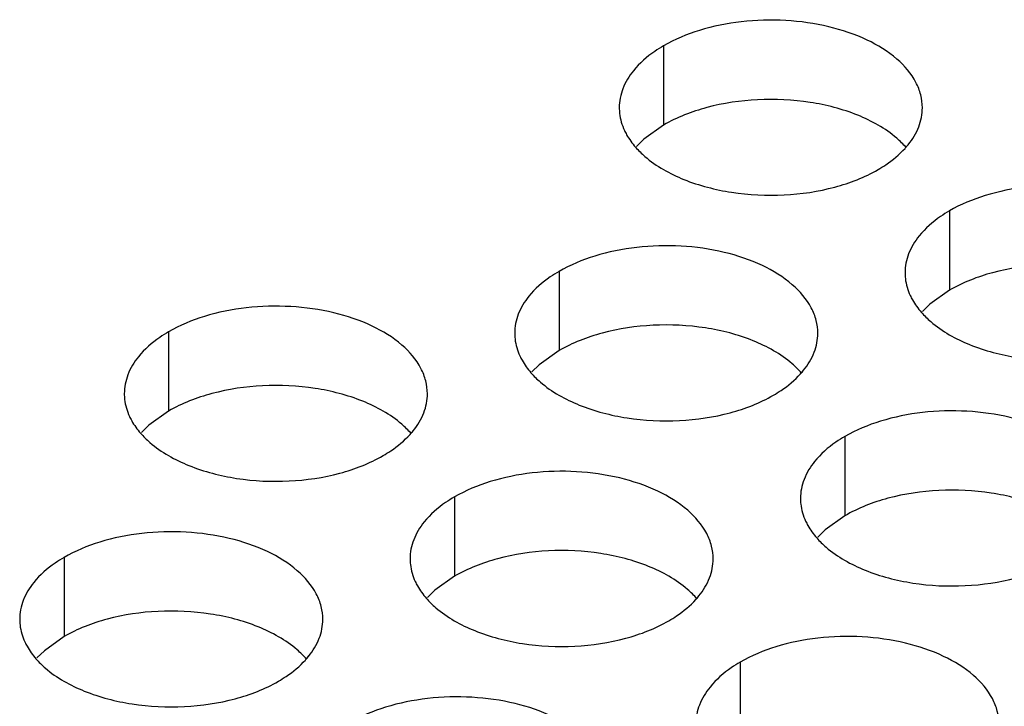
# Model space of a CAD drawing. Header units: inches. Extents: x 0 to 34, y 0 to 22.
# Tile 45 of 164: x 16.021 to 16.183, y 19.379 to 19.492. Entities that reach past the tile are written whole.
import ezdxf

# ---------------------------------------------------------------- set-up
doc = ezdxf.new("R2010")
doc.units = ezdxf.units.IN
doc.header["$LTSCALE"] = 1.87
doc.header["$MEASUREMENT"] = 0
doc.layers.add('02___PRT_ALL_AXES', color=7, linetype='CONTINUOUS')

msp = doc.modelspace()

# ---------------------------------------------------------------- linework, layer by layer
at = {"layer": '02___PRT_ALL_AXES', "color": 7, "linetype": 'CONTINUOUS'}
for p, q in [((16.12699, 19.48816), (16.12699, 19.47509)), ((16.12699, 19.47509), (16.12374, 19.47278)), ((16.12374, 19.47278), (16.12253, 19.47158)), ((16.17413, 19.46094), (16.17413, 19.44787)), ((16.10974, 19.45097), (16.10974, 19.43791)), ((16.17413, 19.44787), (16.17088, 19.44556)), ((16.17088, 19.44556), (16.16967, 19.44437)), ((16.04534, 19.44101), (16.04534, 19.42795)), ((16.10974, 19.43791), (16.10648, 19.43559)), ((16.10648, 19.43559), (16.10527, 19.4344)), ((16.04534, 19.42795), (16.04209, 19.42563)), ((16.04209, 19.42563), (16.04088, 19.42444)), ((16.15688, 19.42376), (16.15688, 19.41069)), ((16.09248, 19.41379), (16.09248, 19.40073)), ((16.15688, 19.41069), (16.15363, 19.40838)), ((16.15363, 19.40838), (16.15241, 19.40719)), ((16.02809, 19.40383), (16.02809, 19.39077)), ((16.09248, 19.40073), (16.08923, 19.39841)), ((16.08923, 19.39841), (16.08802, 19.39722)), ((16.02809, 19.39077), (16.02484, 19.38845)), ((16.02484, 19.38845), (16.02362, 19.38726)), ((16.13962, 19.38658), (16.13962, 19.37351))]:
    msp.add_line(p, q, dxfattribs=at)
at = {"layer": '02___PRT_ALL_AXES', "color": 3, "linetype": 'CONTINUOUS'}
for centre in [(16.15673, 19.48043), (16.13948, 19.44325), (16.07508, 19.43328), (16.12222, 19.40606), (16.05783, 19.3961)]:
    msp.add_arc(centre, 0.01363, 317.6963, 321.0163, dxfattribs=at)
for points, knots in [([(16.16967, 19.47794), (16.16967, 19.47865), (16.16948, 19.48011), (16.16833, 19.48302), (16.16541, 19.48638), (16.16039, 19.48943), (16.15412, 19.49153), (16.14709, 19.49252), (16.13987, 19.49232), (16.13304, 19.49095), (16.12884, 19.48922), (16.12699, 19.48816)], [0, 0, 0, 0, 0.042883, 0.087524, 0.186914, 0.304219, 0.43794, 0.582356, 0.729558, 0.871282, 1, 1, 1, 1]), ([(16.12699, 19.48816), (16.12649, 19.48787), (16.12467, 19.48672), (16.12301, 19.48528), (16.12201, 19.48405)], [0, 0, 0, 0, 0.268123, 1, 1, 1, 1]), ([(16.12201, 19.48405), (16.12129, 19.48316), (16.12012, 19.48124), (16.11967, 19.47902), (16.11967, 19.47796)], [0, 0, 0, 0, 0.520681, 1, 1, 1, 1]), ([(16.11967, 19.47796), (16.11967, 19.47764), (16.11974, 19.47636), (16.12011, 19.47509), (16.12052, 19.47421)], [0, 0, 0, 0, 0.245663, 1, 1, 1, 1]), ([(16.16733, 19.47185), (16.16805, 19.47274), (16.16923, 19.47466), (16.16967, 19.47688), (16.16967, 19.47794)], [0, 0, 0, 0, 0.520681, 1, 1, 1, 1]), ([(16.12052, 19.47421), (16.12064, 19.47397), (16.12114, 19.47298), (16.1218, 19.47208), (16.12236, 19.47144)], [0, 0, 0, 0, 0.240409, 1, 1, 1, 1]), ([(16.12236, 19.47144), (16.12283, 19.4709), (16.12514, 19.46864), (16.12803, 19.46706), (16.13033, 19.46612)], [0, 0, 0, 0, 0.226307, 1, 1, 1, 1]), ([(16.16235, 19.46774), (16.16278, 19.46799), (16.16439, 19.46899), (16.16588, 19.47022), (16.16681, 19.47125)], [0, 0, 0, 0, 0.265362, 1, 1, 1, 1]), ([(16.13033, 19.46612), (16.13285, 19.46511), (16.13833, 19.4637), (16.14681, 19.46329), (16.15504, 19.46451), (16.16013, 19.46646), (16.16235, 19.46774)], [0, 0, 0, 0, 0.247189, 0.509885, 0.767301, 1, 1, 1, 1]), ([(16.21681, 19.45072), (16.21681, 19.45143), (16.21662, 19.45289), (16.21547, 19.4558), (16.21255, 19.45916), (16.20753, 19.46221), (16.20126, 19.46431), (16.19423, 19.4653), (16.18701, 19.4651), (16.18018, 19.46373), (16.17598, 19.46201), (16.17413, 19.46094)], [0, 0, 0, 0, 0.042883, 0.087524, 0.186914, 0.304219, 0.43794, 0.582356, 0.729558, 0.871282, 1, 1, 1, 1]), ([(16.17413, 19.46094), (16.17363, 19.46065), (16.17181, 19.4595), (16.17015, 19.45806), (16.16915, 19.45683)], [0, 0, 0, 0, 0.268123, 1, 1, 1, 1]), ([(16.16915, 19.45683), (16.16843, 19.45594), (16.16726, 19.45402), (16.16681, 19.4518), (16.16681, 19.45074)], [0, 0, 0, 0, 0.520681, 1, 1, 1, 1]), ([(16.15242, 19.44076), (16.15242, 19.44147), (16.15223, 19.44293), (16.15108, 19.44584), (16.14815, 19.4492), (16.14313, 19.45225), (16.13686, 19.45435), (16.12984, 19.45534), (16.12261, 19.45514), (16.11578, 19.45377), (16.11159, 19.45204), (16.10974, 19.45097)], [0, 0, 0, 0, 0.042883, 0.087524, 0.186914, 0.304219, 0.43794, 0.582356, 0.729558, 0.871282, 1, 1, 1, 1]), ([(16.10974, 19.45097), (16.10924, 19.45069), (16.10741, 19.44954), (16.10575, 19.4481), (16.10476, 19.44687)], [0, 0, 0, 0, 0.268123, 1, 1, 1, 1]), ([(16.16681, 19.45074), (16.16681, 19.45042), (16.16688, 19.44914), (16.16726, 19.44787), (16.16766, 19.44699)], [0, 0, 0, 0, 0.245663, 1, 1, 1, 1]), ([(16.10476, 19.44687), (16.10404, 19.44597), (16.10286, 19.44406), (16.10242, 19.44184), (16.10242, 19.44078)], [0, 0, 0, 0, 0.520681, 1, 1, 1, 1]), ([(16.16766, 19.44699), (16.16778, 19.44675), (16.16828, 19.44576), (16.16894, 19.44486), (16.1695, 19.44422)], [0, 0, 0, 0, 0.240409, 1, 1, 1, 1]), ([(16.08802, 19.4308), (16.08802, 19.43151), (16.08783, 19.43297), (16.08668, 19.43588), (16.08376, 19.43924), (16.07874, 19.44229), (16.07247, 19.44439), (16.06544, 19.44537), (16.05822, 19.44518), (16.05139, 19.44381), (16.04719, 19.44208), (16.04534, 19.44101)], [0, 0, 0, 0, 0.042883, 0.087524, 0.186914, 0.304219, 0.43794, 0.582356, 0.729558, 0.871282, 1, 1, 1, 1]), ([(16.1695, 19.44422), (16.16997, 19.44368), (16.17228, 19.44142), (16.17517, 19.43984), (16.17747, 19.43891)], [0, 0, 0, 0, 0.226307, 1, 1, 1, 1]), ([(16.04534, 19.44101), (16.04484, 19.44072), (16.04302, 19.43958), (16.04136, 19.43813), (16.04036, 19.43691)], [0, 0, 0, 0, 0.268123, 1, 1, 1, 1]), ([(16.10242, 19.44078), (16.10242, 19.44046), (16.10249, 19.43918), (16.10286, 19.43791), (16.10327, 19.43703)], [0, 0, 0, 0, 0.245663, 1, 1, 1, 1]), ([(16.15007, 19.43467), (16.1508, 19.43556), (16.15197, 19.43748), (16.15242, 19.4397), (16.15242, 19.44076)], [0, 0, 0, 0, 0.520681, 1, 1, 1, 1]), ([(16.17747, 19.43891), (16.17999, 19.43789), (16.18547, 19.43648), (16.19395, 19.43607), (16.20218, 19.43729), (16.20727, 19.43924), (16.20949, 19.44052)], [0, 0, 0, 0, 0.247189, 0.509885, 0.767301, 1, 1, 1, 1]), ([(16.04036, 19.43691), (16.03964, 19.43601), (16.03847, 19.4341), (16.03802, 19.43187), (16.03802, 19.43081)], [0, 0, 0, 0, 0.520681, 1, 1, 1, 1]), ([(16.10327, 19.43703), (16.10338, 19.43679), (16.10389, 19.4358), (16.10455, 19.4349), (16.1051, 19.43426)], [0, 0, 0, 0, 0.240409, 1, 1, 1, 1]), ([(16.1051, 19.43426), (16.10558, 19.43371), (16.10788, 19.43146), (16.11077, 19.42988), (16.11308, 19.42894)], [0, 0, 0, 0, 0.226307, 1, 1, 1, 1]), ([(16.14509, 19.43056), (16.14553, 19.43081), (16.14714, 19.43181), (16.14862, 19.43304), (16.14956, 19.43407)], [0, 0, 0, 0, 0.265362, 1, 1, 1, 1]), ([(16.03802, 19.43081), (16.03802, 19.4305), (16.03809, 19.42921), (16.03847, 19.42795), (16.03887, 19.42707)], [0, 0, 0, 0, 0.245663, 1, 1, 1, 1]), ([(16.08568, 19.4247), (16.0864, 19.4256), (16.08758, 19.42751), (16.08802, 19.42974), (16.08802, 19.4308)], [0, 0, 0, 0, 0.520681, 1, 1, 1, 1]), ([(16.11308, 19.42894), (16.1156, 19.42793), (16.12108, 19.42651), (16.12955, 19.42611), (16.13779, 19.42732), (16.14288, 19.42928), (16.14509, 19.43056)], [0, 0, 0, 0, 0.247189, 0.509885, 0.767301, 1, 1, 1, 1]), ([(16.03887, 19.42707), (16.03899, 19.42683), (16.03949, 19.42584), (16.04015, 19.42493), (16.04071, 19.4243)], [0, 0, 0, 0, 0.240409, 1, 1, 1, 1]), ([(16.19956, 19.41354), (16.19956, 19.41425), (16.19937, 19.41571), (16.19822, 19.41862), (16.19529, 19.42198), (16.19027, 19.42503), (16.18401, 19.42713), (16.17698, 19.42812), (16.16975, 19.42792), (16.16292, 19.42655), (16.15873, 19.42482), (16.15688, 19.42376)], [0, 0, 0, 0, 0.042883, 0.087524, 0.186914, 0.304219, 0.43794, 0.582356, 0.729558, 0.871282, 1, 1, 1, 1]), ([(16.04071, 19.4243), (16.04118, 19.42375), (16.04349, 19.4215), (16.04638, 19.41991), (16.04868, 19.41898)], [0, 0, 0, 0, 0.226307, 1, 1, 1, 1]), ([(16.0807, 19.4206), (16.08114, 19.42085), (16.08275, 19.42185), (16.08423, 19.42307), (16.08516, 19.42411)], [0, 0, 0, 0, 0.265362, 1, 1, 1, 1]), ([(16.15688, 19.42376), (16.15638, 19.42347), (16.15455, 19.42232), (16.15289, 19.42088), (16.1519, 19.41965)], [0, 0, 0, 0, 0.268123, 1, 1, 1, 1]), ([(16.04868, 19.41898), (16.0512, 19.41796), (16.05668, 19.41655), (16.06516, 19.41614), (16.07339, 19.41736), (16.07848, 19.41932), (16.0807, 19.4206)], [0, 0, 0, 0, 0.247189, 0.509885, 0.767301, 1, 1, 1, 1]), ([(16.1519, 19.41965), (16.15118, 19.41876), (16.15, 19.41684), (16.14956, 19.41462), (16.14956, 19.41356)], [0, 0, 0, 0, 0.520681, 1, 1, 1, 1]), ([(16.13516, 19.40358), (16.13516, 19.40429), (16.13497, 19.40575), (16.13382, 19.40866), (16.1309, 19.41202), (16.12588, 19.41507), (16.11961, 19.41717), (16.11258, 19.41816), (16.10536, 19.41796), (16.09853, 19.41659), (16.09433, 19.41486), (16.09248, 19.41379)], [0, 0, 0, 0, 0.042883, 0.087524, 0.186914, 0.304219, 0.43794, 0.582356, 0.729558, 0.871282, 1, 1, 1, 1]), ([(16.09248, 19.41379), (16.09198, 19.4135), (16.09016, 19.41236), (16.0885, 19.41092), (16.0875, 19.40969)], [0, 0, 0, 0, 0.268123, 1, 1, 1, 1]), ([(16.14956, 19.41356), (16.14956, 19.41324), (16.14963, 19.41196), (16.15, 19.41069), (16.15041, 19.40981)], [0, 0, 0, 0, 0.245663, 1, 1, 1, 1]), ([(16.0875, 19.40969), (16.08678, 19.40879), (16.08561, 19.40688), (16.08516, 19.40465), (16.08516, 19.4036)], [0, 0, 0, 0, 0.520681, 1, 1, 1, 1]), ([(16.15041, 19.40981), (16.15052, 19.40957), (16.15103, 19.40858), (16.15169, 19.40768), (16.15224, 19.40704)], [0, 0, 0, 0, 0.240409, 1, 1, 1, 1]), ([(16.07077, 19.39361), (16.07077, 19.39433), (16.07058, 19.39579), (16.06943, 19.3987), (16.0665, 19.40206), (16.06148, 19.40511), (16.05521, 19.40721), (16.04819, 19.40819), (16.04096, 19.408), (16.03413, 19.40663), (16.02994, 19.4049), (16.02809, 19.40383)], [0, 0, 0, 0, 0.042883, 0.087524, 0.186914, 0.304219, 0.43794, 0.582356, 0.729558, 0.871282, 1, 1, 1, 1]), ([(16.15224, 19.40704), (16.15272, 19.4065), (16.15502, 19.40424), (16.15791, 19.40266), (16.16022, 19.40173)], [0, 0, 0, 0, 0.226307, 1, 1, 1, 1]), ([(16.02809, 19.40383), (16.02759, 19.40354), (16.02576, 19.40239), (16.0241, 19.40095), (16.02311, 19.39972)], [0, 0, 0, 0, 0.268123, 1, 1, 1, 1]), ([(16.08516, 19.4036), (16.08516, 19.40328), (16.08523, 19.40199), (16.08561, 19.40073), (16.08601, 19.39985)], [0, 0, 0, 0, 0.245663, 1, 1, 1, 1]), ([(16.13282, 19.39749), (16.13354, 19.39838), (16.13472, 19.4003), (16.13516, 19.40252), (16.13516, 19.40358)], [0, 0, 0, 0, 0.520681, 1, 1, 1, 1]), ([(16.16022, 19.40173), (16.16274, 19.40071), (16.16822, 19.3993), (16.17669, 19.39889), (16.18493, 19.40011), (16.19002, 19.40206), (16.19223, 19.40334)], [0, 0, 0, 0, 0.247189, 0.509885, 0.767301, 1, 1, 1, 1]), ([(16.02311, 19.39972), (16.02239, 19.39883), (16.02121, 19.39691), (16.02077, 19.39469), (16.02077, 19.39363)], [0, 0, 0, 0, 0.520681, 1, 1, 1, 1]), ([(16.08601, 19.39985), (16.08613, 19.39961), (16.08663, 19.39862), (16.08729, 19.39772), (16.08785, 19.39708)], [0, 0, 0, 0, 0.240409, 1, 1, 1, 1]), ([(16.08785, 19.39708), (16.08833, 19.39653), (16.09063, 19.39428), (16.09352, 19.39269), (16.09582, 19.39176)], [0, 0, 0, 0, 0.226307, 1, 1, 1, 1]), ([(16.12784, 19.39338), (16.12828, 19.39363), (16.12989, 19.39463), (16.13137, 19.39586), (16.13231, 19.39689)], [0, 0, 0, 0, 0.265362, 1, 1, 1, 1]), ([(16.02077, 19.39363), (16.02077, 19.39332), (16.02084, 19.39203), (16.02121, 19.39077), (16.02162, 19.38989)], [0, 0, 0, 0, 0.245663, 1, 1, 1, 1]), ([(16.06842, 19.38752), (16.06915, 19.38842), (16.07032, 19.39033), (16.07077, 19.39256), (16.07077, 19.39361)], [0, 0, 0, 0, 0.520681, 1, 1, 1, 1]), ([(16.09582, 19.39176), (16.09834, 19.39074), (16.10382, 19.38933), (16.1123, 19.38892), (16.12053, 19.39014), (16.12563, 19.3921), (16.12784, 19.39338)], [0, 0, 0, 0, 0.247189, 0.509885, 0.767301, 1, 1, 1, 1]), ([(16.02162, 19.38989), (16.02173, 19.38965), (16.02224, 19.38866), (16.0229, 19.38775), (16.02345, 19.38712)], [0, 0, 0, 0, 0.240409, 1, 1, 1, 1]), ([(16.1823, 19.37636), (16.1823, 19.37707), (16.18211, 19.37853), (16.18096, 19.38144), (16.17804, 19.3848), (16.17302, 19.38785), (16.16675, 19.38995), (16.15972, 19.39094), (16.1525, 19.39074), (16.14567, 19.38937), (16.14148, 19.38764), (16.13962, 19.38658)], [0, 0, 0, 0, 0.042883, 0.087524, 0.186914, 0.304219, 0.43794, 0.582356, 0.729558, 0.871282, 1, 1, 1, 1]), ([(16.02345, 19.38712), (16.02393, 19.38657), (16.02623, 19.38432), (16.02912, 19.38273), (16.03143, 19.3818)], [0, 0, 0, 0, 0.226307, 1, 1, 1, 1]), ([(16.06344, 19.38342), (16.06388, 19.38367), (16.06549, 19.38467), (16.06697, 19.38589), (16.06791, 19.38692)], [0, 0, 0, 0, 0.265362, 1, 1, 1, 1]), ([(16.13962, 19.38658), (16.13912, 19.38629), (16.1373, 19.38514), (16.13564, 19.3837), (16.13464, 19.38247)], [0, 0, 0, 0, 0.268123, 1, 1, 1, 1]), ([(16.03143, 19.3818), (16.03395, 19.38078), (16.03943, 19.37937), (16.0479, 19.37896), (16.05614, 19.38018), (16.06123, 19.38214), (16.06344, 19.38342)], [0, 0, 0, 0, 0.247189, 0.509885, 0.767301, 1, 1, 1, 1]), ([(16.13464, 19.38247), (16.13392, 19.38158), (16.13275, 19.37966), (16.1323, 19.37744), (16.1323, 19.37638)], [0, 0, 0, 0, 0.520681, 1, 1, 1, 1]), ([(16.11791, 19.3664), (16.11791, 19.36711), (16.11772, 19.36857), (16.11657, 19.37148), (16.11364, 19.37484), (16.10862, 19.37789), (16.10236, 19.37999), (16.09533, 19.38097), (16.0881, 19.38078), (16.08127, 19.37941), (16.07708, 19.37768), (16.07523, 19.37661)], [0, 0, 0, 0, 0.042883, 0.087524, 0.186914, 0.304219, 0.43794, 0.582356, 0.729558, 0.871282, 1, 1, 1, 1])]:
    msp.add_open_spline(points, degree=3, knots=knots, dxfattribs=at)
at = {"layer": '02___PRT_ALL_AXES', "color": 7, "linetype": 'CONTINUOUS'}
for points, knots in [([(16.15901, 19.47671), (16.15649, 19.47773), (16.15101, 19.47914), (16.14254, 19.47955), (16.1343, 19.47833), (16.12921, 19.47637), (16.12699, 19.47509)], [0, 0, 0, 0, 0.247189, 0.509885, 0.767301, 1, 1, 1, 1]), ([(16.16699, 19.47139), (16.16651, 19.47194), (16.1642, 19.47419), (16.16131, 19.47578), (16.15901, 19.47671)], [0, 0, 0, 0, 0.226307, 1, 1, 1, 1]), ([(16.20615, 19.44949), (16.20363, 19.45051), (16.19815, 19.45192), (16.18968, 19.45233), (16.18144, 19.45111), (16.17635, 19.44915), (16.17413, 19.44787)], [0, 0, 0, 0, 0.247189, 0.509885, 0.767301, 1, 1, 1, 1]), ([(16.14176, 19.43953), (16.13924, 19.44055), (16.13376, 19.44196), (16.12528, 19.44237), (16.11705, 19.44115), (16.11195, 19.43919), (16.10974, 19.43791)], [0, 0, 0, 0, 0.247189, 0.509885, 0.767301, 1, 1, 1, 1]), ([(16.14973, 19.43421), (16.14925, 19.43476), (16.14695, 19.43701), (16.14406, 19.4386), (16.14176, 19.43953)], [0, 0, 0, 0, 0.226307, 1, 1, 1, 1]), ([(16.07736, 19.42957), (16.07484, 19.43058), (16.06936, 19.432), (16.06089, 19.4324), (16.05265, 19.43119), (16.04756, 19.42923), (16.04534, 19.42795)], [0, 0, 0, 0, 0.247189, 0.509885, 0.767301, 1, 1, 1, 1]), ([(16.08534, 19.42425), (16.08486, 19.4248), (16.08255, 19.42705), (16.07967, 19.42863), (16.07736, 19.42957)], [0, 0, 0, 0, 0.226307, 1, 1, 1, 1]), ([(16.1889, 19.41231), (16.18638, 19.41333), (16.1809, 19.41474), (16.17242, 19.41515), (16.16419, 19.41393), (16.15909, 19.41197), (16.15688, 19.41069)], [0, 0, 0, 0, 0.247189, 0.509885, 0.767301, 1, 1, 1, 1]), ([(16.1245, 19.40235), (16.12198, 19.40337), (16.1165, 19.40478), (16.10803, 19.40519), (16.09979, 19.40397), (16.0947, 19.40201), (16.09248, 19.40073)], [0, 0, 0, 0, 0.247189, 0.509885, 0.767301, 1, 1, 1, 1]), ([(16.13248, 19.39703), (16.132, 19.39758), (16.12969, 19.39983), (16.12681, 19.40142), (16.1245, 19.40235)], [0, 0, 0, 0, 0.226307, 1, 1, 1, 1]), ([(16.06011, 19.39239), (16.05759, 19.3934), (16.05211, 19.39481), (16.04363, 19.39522), (16.0354, 19.394), (16.0303, 19.39205), (16.02809, 19.39077)], [0, 0, 0, 0, 0.247189, 0.509885, 0.767301, 1, 1, 1, 1]), ([(16.06808, 19.38707), (16.0676, 19.38761), (16.0653, 19.38987), (16.06241, 19.39145), (16.06011, 19.39239)], [0, 0, 0, 0, 0.226307, 1, 1, 1, 1])]:
    msp.add_open_spline(points, degree=3, knots=knots, dxfattribs=at)

doc.saveas('drawing.dxf')
